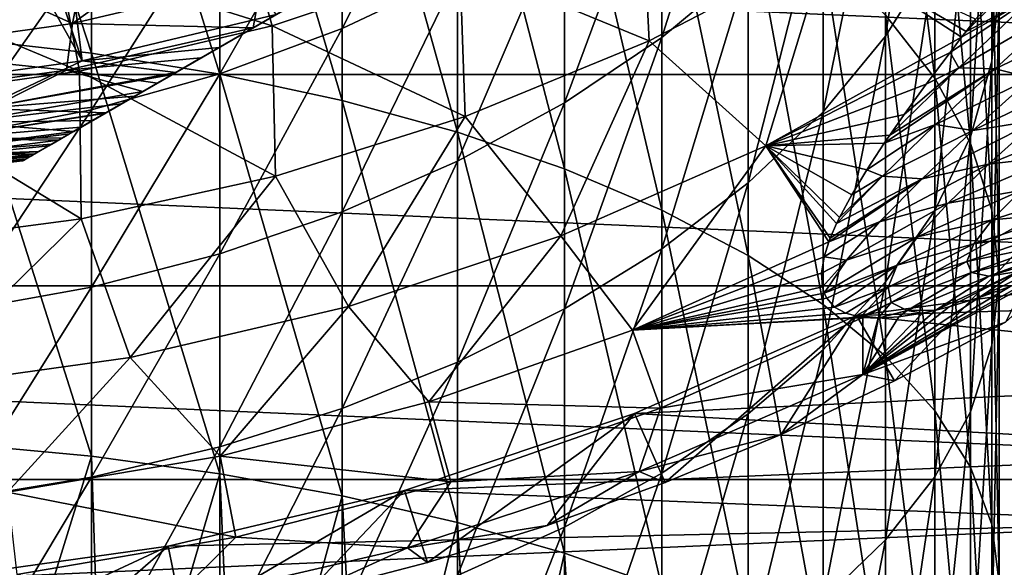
# Model space of a CAD drawing. Header units: metres. Extents: x -82 to 82, y -464 to 32.
# Tile 223 of 256: x 3.31 to 13.05, y -25.77 to -20.35. Entities that reach past the tile are written whole.
import ezdxf

# ---------------------------------------------------------------- set-up
doc = ezdxf.new("R2010")
doc.units = ezdxf.units.M
doc.layers.add('solid_K244121000C07', color=7, linetype='CONTINUOUS')

msp = doc.modelspace()

# ---------------------------------------------------------------- linework, layer by layer
at = {"layer": 'solid_K244121000C07'}
for points in [[(3.335342, -21.745701, 112.757362), (17.164658, -13.761341, 112.757362), (17.155373, -13.766702, 112.910072)], [(3.335342, -21.745701, 97.169998), (17.164658, -13.761341, 97.169998), (17.164658, -13.761341, 112.757362)], [(3.335342, -21.745701, 112.757362), (3.335342, -21.745701, 97.169998), (17.164658, -13.761341, 112.757362)], [(3.335342, -21.745701, 97.169998), (3.352699, -21.73568, 96.85112), (17.164658, -13.761341, 97.169998)], [(3.344627, -21.740339, 112.910072), (3.335342, -21.745701, 112.757362), (17.155373, -13.766702, 112.910072)], [(3.344627, -21.740339, 112.910072), (17.155373, -13.766702, 112.910072), (17.127077, -13.783038, 113.064087)], [(3.372921, -21.724005, 113.064079), (3.344627, -21.740339, 112.910072), (17.127077, -13.783038, 113.064087)], [(3.352699, -21.73568, 96.85112), (17.147301, -13.771362, 96.85112), (17.164658, -13.761341, 97.169998)], [(3.352699, -21.73568, 96.85112), (3.405357, -21.705276, 96.531151), (17.147301, -13.771362, 96.85112)], [(3.372921, -21.724005, 113.064079), (17.127077, -13.783038, 113.064087), (17.077866, -13.811451, 113.221832)], [(3.422125, -21.695597, 113.221809), (3.372921, -21.724005, 113.064079), (17.077866, -13.811451, 113.221832)], [(3.405357, -21.705276, 96.531151), (17.094643, -13.801764, 96.531151), (17.147301, -13.771362, 96.85112)], [(3.405357, -21.705276, 96.531151), (3.458767, -21.67444, 96.323883), (17.094643, -13.801764, 96.531151)], [(3.422125, -21.695597, 113.221809), (17.077866, -13.811451, 113.221832), (17.076059, -13.812494, 113.226563)], [(3.423941, -21.694548, 113.226563), (3.422125, -21.695597, 113.221809), (17.076059, -13.812494, 113.226563)], [(3.423941, -21.694548, 113.226563), (17.076059, -13.812494, 113.226563), (17.004765, -13.853656, 113.384712)], [(3.458767, -21.67444, 96.323883), (17.041233, -13.832601, 96.323883), (17.094643, -13.801764, 96.531151)], [(3.458767, -21.67444, 96.323883), (3.495368, -21.653309, 96.208221), (17.041233, -13.832601, 96.323883)], [(3.495368, -21.653309, 96.208221), (17.004633, -13.853732, 96.208221), (17.041233, -13.832601, 96.323883)], [(3.495223, -21.653393, 113.384689), (3.423941, -21.694548, 113.226563), (17.004765, -13.853656, 113.384712)], [(3.596641, -21.594839, 113.554039), (3.495223, -21.653393, 113.384689), (17.004765, -13.853656, 113.384712)], [(3.495368, -21.653309, 96.208221), (3.625929, -21.57793, 95.881859), (17.004633, -13.853732, 96.208221)], [(3.596641, -21.594839, 113.554039), (17.004765, -13.853656, 113.384712), (16.903309, -13.91223, 113.554108)], [(3.596641, -21.594839, 113.554039), (16.903309, -13.91223, 113.554108), (16.806786, -13.967959, 113.683723)], [(3.625929, -21.57793, 95.881859), (16.874071, -13.929111, 95.881859), (17.004633, -13.853732, 96.208221)], [(3.625929, -21.57793, 95.881859), (3.801772, -21.476406, 95.551437), (16.874071, -13.929111, 95.881859)], [(3.801772, -21.476406, 95.551437), (16.698229, -14.030635, 95.551437), (16.874071, -13.929111, 95.881859)], [(3.693217, -21.539082, 113.683723), (3.596641, -21.594839, 113.554039), (16.806786, -13.967959, 113.683723)], [(3.693217, -21.539082, 113.683723), (16.806786, -13.967959, 113.683723), (16.766861, -13.991009, 113.731346)], [(3.733036, -21.516092, 113.731224), (3.693217, -21.539082, 113.683723), (16.766861, -13.991009, 113.731346)], [(3.913083, -21.412142, 113.917061), (3.733036, -21.516092, 113.731224), (16.766861, -13.991009, 113.731346)], [(3.913083, -21.412142, 113.917061), (16.766861, -13.991009, 113.731346), (16.58675, -14.094996, 113.917213)], [(3.801772, -21.476406, 95.551437), (3.842649, -21.452806, 95.485207), (16.698229, -14.030635, 95.551437)], [(3.842649, -21.452806, 95.485207), (16.657351, -14.054235, 95.485207), (16.698229, -14.030635, 95.551437)], [(3.842649, -21.452806, 95.485207), (4.028902, -21.345274, 95.217461), (16.657351, -14.054235, 95.485207)], [(4.146646, -21.277294, 114.110397), (3.913083, -21.412142, 113.917061), (16.58675, -14.094996, 113.917213)], [(4.028902, -21.345274, 95.217461), (16.471098, -14.161768, 95.217461), (16.657351, -14.054235, 95.485207)], [(4.146646, -21.277294, 114.110397), (16.58675, -14.094996, 113.917213), (16.35314, -14.229872, 114.110558)], [(4.028902, -21.345274, 95.217461), (4.315412, -21.179857, 94.880554), (16.471098, -14.161768, 95.217461)], [(4.315412, -21.179857, 94.880554), (16.184589, -14.327185, 94.880554), (16.471098, -14.161768, 95.217461)], [(4.146646, -21.277294, 114.110397), (16.35314, -14.229872, 114.110558), (16.340458, -14.237193, 114.119934)], [(4.159537, -21.269852, 114.119934), (4.146646, -21.277294, 114.110397), (16.340458, -14.237193, 114.119934)], [(4.159537, -21.269852, 114.119934), (16.340458, -14.237193, 114.119934), (16.054953, -14.40203, 114.308235)], [(4.444786, -21.105164, 114.308083), (4.159537, -21.269852, 114.119934), (16.054953, -14.40203, 114.308235)], [(4.315412, -21.179857, 94.880554), (4.52654, -21.057962, 94.671646), (16.184589, -14.327185, 94.880554)], [(4.818553, -20.889368, 114.505615), (4.444786, -21.105164, 114.308083), (16.054953, -14.40203, 114.308235)], [(4.52654, -21.057962, 94.671646), (15.973459, -14.44908, 94.671646), (16.184589, -14.327185, 94.880554)], [(4.818553, -20.889368, 114.505615), (16.054953, -14.40203, 114.308235), (15.68118, -14.617827, 114.505737)], [(4.52654, -21.057962, 94.671646), (4.670173, -20.975035, 94.543732), (15.973459, -14.44908, 94.671646)], [(4.670173, -20.975035, 94.543732), (15.829827, -14.532006, 94.543732), (15.973459, -14.44908, 94.671646)], [(4.670173, -20.975035, 94.543732), (5.101329, -20.726107, 94.212784), (15.829827, -14.532006, 94.543732)], [(5.101329, -20.726107, 94.212784), (15.398674, -14.780932, 94.212784), (15.829827, -14.532006, 94.543732)], [(4.818553, -20.889368, 114.505615), (15.68118, -14.617827, 114.505737), (15.647074, -14.637519, 114.52169)], [(4.852922, -20.869526, 114.521683), (4.818553, -20.889368, 114.505615), (15.647074, -14.637519, 114.52169)], [(4.852922, -20.869526, 114.521683), (15.647074, -14.637519, 114.52169), (15.219337, -14.884473, 114.697899)], [(5.101329, -20.726107, 94.212784), (5.617284, -20.428221, 93.894684), (15.398674, -14.780932, 94.212784)], [(5.617284, -20.428221, 93.894684), (14.882715, -15.078821, 93.894684), (15.398674, -14.780932, 94.212784)], [(5.28046, -20.622686, 114.697823), (4.852922, -20.869526, 114.521683), (15.219337, -14.884473, 114.697899)], [(5.28046, -20.622686, 114.697823), (15.219337, -14.884473, 114.697899), (14.65399, -15.210876, 114.878677)], [(5.617284, -20.428221, 93.894684), (6.208588, -20.086832, 93.605446), (14.882715, -15.078821, 93.894684)], [(5.28046, -20.622686, 114.697823), (14.65399, -15.210876, 114.878677), (5.84601, -20.296165, 114.878677)], [(3.925934, -20.753246, 114.878677), (3.397655, -16.533171, 119.121323), (2.555902, -16.68404, 119.121323)], [(3.925934, -20.753246, 114.878677), (5.84601, -20.296165, 114.878677), (3.397655, -16.533171, 119.121323)], [(4.017221, -20.678551, 195.95253), (4.017221, -16.827383, 193.969009), (2.702852, -16.654417, 194.275787)], [(2.702852, -20.52923, 196.271484), (4.017221, -20.678551, 195.95253), (2.702852, -16.654417, 194.275787)], [(3.925934, -20.753246, 114.878677), (2.555902, -16.68404, 119.121323), (1.707588, -16.79208, 119.121323)], [(1.971577, -21.0291, 114.878677), (3.925934, -20.753246, 114.878677), (1.707588, -16.79208, 119.121323)], [(5.287576, -20.885305, 195.51088), (5.287576, -17.066875, 193.54422), (4.017221, -16.827383, 193.969009)], [(4.017221, -20.678551, 195.95253), (5.287576, -20.885305, 195.51088), (4.017221, -16.827383, 193.969009)], [(6.5, -21.147226, 194.951401), (6.5, -17.370272, 193.006104), (5.287576, -17.066875, 193.54422)], [(5.287576, -20.885305, 195.51088), (6.5, -21.147226, 194.951401), (5.287576, -17.066875, 193.54422)], [(12.363734, -20.926544, 186.698441), (12.363734, -17.773014, 184.760025), (11.876091, -17.067387, 185.816376)], [(11.876091, -20.302643, 187.805038), (12.363734, -20.926544, 186.698441), (11.876091, -17.067387, 185.816376)], [(12.928784, -20.759205, 180.289566), (12.928784, -18.08979, 178.356781), (13, -17.251877, 179.426559)], [(13, -20.00441, 181.419525), (12.928784, -20.759205, 180.289566), (13, -17.251877, 179.426559)], [(7.641208, -21.461447, 194.280197), (7.641208, -17.734247, 192.360519), (6.5, -17.370272, 193.006104)], [(6.5, -21.147226, 194.951401), (7.641208, -21.461447, 194.280197), (6.5, -17.370272, 193.006104)], [(11.876091, -20.512329, 175.263885), (11.876091, -18.222872, 173.326813), (12.363734, -17.366302, 174.264938)], [(12.363734, -19.728994, 176.263977), (11.876091, -20.512329, 175.263885), (12.363734, -17.366302, 174.264938)], [(8.698698, -21.824524, 193.504639), (8.698698, -18.154814, 191.614578), (7.641208, -17.734247, 192.360519)], [(7.641208, -21.461447, 194.280197), (8.698698, -21.824524, 193.504639), (7.641208, -17.734247, 192.360519)], [(9.660883, -20.522909, 170.80777), (9.660883, -18.569696, 168.884201), (10.51722, -17.799757, 169.6091)], [(10.51722, -19.80987, 171.588699), (9.660883, -20.522909, 170.80777), (10.51722, -17.799757, 169.6091)], [(12.715919, -21.57206, 185.553497), (12.715919, -18.50309, 183.667068), (12.363734, -17.773014, 184.760025)], [(12.363734, -20.926544, 186.698441), (12.715919, -21.57206, 185.553497), (12.363734, -17.773014, 184.760025)], [(12.715919, -21.50573, 179.171982), (12.715919, -18.918522, 177.298721), (12.928784, -18.08979, 178.356781)], [(12.928784, -20.759205, 180.289566), (12.715919, -21.50573, 179.171982), (12.928784, -18.08979, 178.356781)], [(6.5, -20.433317, 167.129593), (6.5, -18.757927, 165.209763), (7.641208, -18.18154, 165.675613)], [(7.641208, -19.893728, 167.637619), (6.5, -20.433317, 167.129593), (7.641208, -18.18154, 165.675613)], [(9.660883, -22.232477, 192.633224), (9.660883, -18.627365, 190.776428), (8.698698, -18.154814, 191.614578)], [(8.698698, -21.824524, 193.504639), (9.660883, -22.232477, 192.633224), (8.698698, -18.154814, 191.614578)], [(11.25833, -21.259939, 174.309402), (11.25833, -19.04038, 172.431458), (11.876091, -18.222872, 173.326813)], [(11.876091, -20.512329, 175.263885), (11.25833, -21.259939, 174.309402), (11.876091, -18.222872, 173.326813)], [(12.928784, -22.232119, 184.382767), (12.928784, -19.249617, 182.549484), (12.715919, -18.50309, 183.667068)], [(12.715919, -21.57206, 185.553497), (12.928784, -22.232119, 184.382767), (12.715919, -18.50309, 183.667068)], [(8.698698, -21.171686, 170.097214), (8.698698, -19.270245, 168.22464), (9.660883, -18.569696, 168.884201)], [(9.660883, -20.522909, 170.80777), (8.698698, -21.171686, 170.097214), (9.660883, -18.569696, 168.884201)], [(24.896374, -20.890676, -289), (-24.896374, -20.890676, -289), (-26.622379, -18.641317, -289)], [(26.622379, -18.641317, -289), (24.896374, -20.890676, -289), (-26.622379, -18.641317, -289)], [(10.51722, -22.680838, 191.675491), (10.51722, -19.146723, 189.855255), (9.660883, -18.627365, 190.776428)], [(9.660883, -22.232477, 192.633224), (10.51722, -22.680838, 191.675491), (9.660883, -18.627365, 190.776428)], [(5.287576, -20.883097, 166.706131), (5.287576, -19.23838, 164.821442), (6.5, -18.757927, 165.209763)], [(6.5, -20.433317, 167.129593), (5.287576, -20.883097, 166.706131), (6.5, -18.757927, 165.209763)], [(9.457452, -18.993124, 61.983105), (7.664644, -19.784727, 61.983105), (9.537469, -20.555296, 54.188477)], [(9.457452, -18.993124, 61.983105), (9.537469, -20.555296, 54.188477), (11.285205, -19.650131, 54.188477)], [(12.363734, -22.235806, 178.079025), (12.363734, -19.728994, 176.263977), (12.715919, -18.918522, 177.298721)], [(12.715919, -21.50573, 179.171982), (12.363734, -22.235806, 178.079025), (12.715919, -18.918522, 177.298721)], [(10.51722, -21.963636, 173.410965), (10.51722, -19.80987, 171.588699), (11.25833, -19.04038, 172.431458)], [(11.25833, -21.259939, 174.309402), (10.51722, -21.963636, 173.410965), (11.25833, -19.04038, 172.431458)], [(11.25833, -23.164696, 190.641922), (11.25833, -19.707195, 188.86116), (10.51722, -19.146723, 189.855255)], [(10.51722, -22.680838, 191.675491), (11.25833, -23.164696, 190.641922), (10.51722, -19.146723, 189.855255)], [(4.017221, -21.238142, 166.371857), (4.017221, -19.61764, 164.514908), (5.287576, -19.23838, 164.821442)], [(5.287576, -20.883097, 166.706131), (4.017221, -21.238142, 166.371857), (5.287576, -19.23838, 164.821442)], [(7.641208, -21.749094, 169.464828), (7.641208, -19.893728, 167.637619), (8.698698, -19.270245, 168.22464)], [(8.698698, -21.171686, 170.097214), (7.641208, -21.749094, 169.464828), (8.698698, -19.270245, 168.22464)], [(13, -22.89949, 183.199081), (13, -20.00441, 181.419525), (12.928784, -19.249617, 182.549484)], [(12.928784, -22.232119, 184.382767), (13, -22.89949, 183.199081), (12.928784, -19.249617, 182.549484)], [(5.496204, -19.317154, 69.836754), (3.690396, -19.741875, 69.836754), (5.806444, -20.407532, 61.983105)], [(5.496204, -19.317154, 69.836754), (5.806444, -20.407532, 61.983105), (7.664644, -19.784727, 61.983105)], [(2.702852, -21.49456, 166.130432), (2.702852, -19.891544, 164.293533), (4.017221, -19.61764, 164.514908)], [(4.017221, -21.238142, 166.371857), (2.702852, -21.49456, 166.130432), (4.017221, -19.61764, 164.514908)], [(4.911527, -19.607916, 92.499084), (5.704689, -19.942516, 93.166901), (3.830662, -20.38562, 93.166901)], [(3.943496, -19.825294, 92.499084), (4.911527, -19.607916, 92.499084), (3.830662, -20.38562, 93.166901)], [(10.692988, -21.594418, 46.427799), (11.285205, -19.650131, 54.188477), (9.537469, -20.555296, 54.188477)], [(10.692988, -21.594418, 46.427799), (12.629189, -20.521368, 46.43232), (11.285205, -19.650131, 54.188477)], [(11.285205, -19.650131, 54.188477), (12.629189, -20.521368, 46.43232), (12.672491, -20.46476, 46.58625)], [(11.285205, -19.650131, 54.188477), (12.672491, -20.46476, 46.58625), (12.766709, -20.342018, 46.912628)], [(3.690396, -19.741875, 69.836754), (1.853103, -19.998167, 69.836754), (3.898705, -20.856228, 61.983105)], [(3.690396, -19.741875, 69.836754), (3.898705, -20.856228, 61.983105), (5.806444, -20.407532, 61.983105)], [(11.876091, -23.678745, 189.543869), (11.876091, -20.302643, 187.805038), (11.25833, -19.707195, 188.86116)], [(11.25833, -23.164696, 190.641922), (11.876091, -23.678745, 189.543869), (11.25833, -19.707195, 188.86116)], [(11.876091, -22.941435, 177.022659), (11.876091, -20.512329, 175.263885), (12.363734, -19.728994, 176.263977)], [(12.363734, -22.235806, 178.079025), (11.876091, -22.941435, 177.022659), (12.363734, -19.728994, 176.263977)], [(13.36162, -19.777889, 47.850155), (12.672491, -20.46476, 46.58625), (13.347947, -20.107817, 46.532005)], [(12.766709, -20.342018, 46.912628), (12.672491, -20.46476, 46.58625), (13.36162, -19.777889, 47.850155)], [(2.965965, -19.994911, 92.499084), (3.943496, -19.825294, 92.499084), (3.830662, -20.38562, 93.166901)], [(7.664644, -19.784727, 61.983105), (5.806444, -20.407532, 61.983105), (7.717783, -21.305384, 54.188477)], [(7.664644, -19.784727, 61.983105), (7.717783, -21.305384, 54.188477), (9.537469, -20.555296, 54.188477)], [(9.660883, -22.615711, 172.578461), (9.660883, -20.522909, 170.80777), (10.51722, -19.80987, 171.588699)], [(10.51722, -21.963636, 173.410965), (9.660883, -22.615711, 172.578461), (10.51722, -19.80987, 171.588699)], [(5.704689, -19.942516, 93.166901), (5.617284, -20.428221, 93.894684), (3.830662, -20.38562, 93.166901)], [(5.704689, -19.942516, 93.166901), (6.208588, -20.086832, 93.605446), (5.617284, -20.428221, 93.894684)], [(6.5, -22.248806, 168.917526), (6.5, -20.433317, 167.129593), (7.641208, -19.893728, 167.637619)], [(7.641208, -21.749094, 169.464828), (6.5, -22.248806, 168.917526), (7.641208, -19.893728, 167.637619)], [(1.853103, -19.998167, 69.836754), (1.957704, -21.126986, 61.983105), (3.898705, -20.856228, 61.983105)], [(2.965965, -19.994911, 92.499084), (3.830662, -20.38562, 93.166901), (1.92362, -20.653017, 93.166901)], [(12.928784, -23.566862, 182.015381), (12.928784, -20.759205, 180.289566), (13, -20.00441, 181.419525)], [(13, -22.89949, 183.199081), (12.928784, -23.566862, 182.015381), (13, -20.00441, 181.419525)], [(12.514933, -20.671558, 46.012768), (12.601076, -20.823181, 45.008179), (13.347947, -20.107817, 46.532005)], [(12.629189, -20.521368, 46.43232), (12.514933, -20.671558, 46.012768), (13.347947, -20.107817, 46.532005)], [(13.347947, -20.107817, 46.532005), (12.601076, -20.823181, 45.008179), (13.601166, -20.245007, 45.605064)], [(12.672491, -20.46476, 46.58625), (12.629189, -20.521368, 46.43232), (13.347947, -20.107817, 46.532005)], [(12.601076, -20.823181, 45.008179), (12.95943, -20.835304, 44.211555), (13.601166, -20.245007, 45.605064)], [(13.601166, -20.245007, 45.605064), (12.95943, -20.835304, 44.211555), (13.962553, -20.354563, 44.822292)], [(5.28046, -20.622686, 114.697823), (5.84601, -20.296165, 114.878677), (3.925934, -20.753246, 114.878677)], [(12.363734, -24.21736, 188.393356), (12.363734, -20.926544, 186.698441), (11.876091, -20.302643, 187.805038)], [(11.876091, -23.678745, 189.543869), (12.363734, -24.21736, 188.393356), (11.876091, -20.302643, 187.805038)], [(12.95943, -20.835304, 44.211555), (13.319721, -20.923208, 43.32576), (13.962553, -20.354563, 44.822292)], [(3.770218, -20.848333, 93.894745), (1.92362, -20.653017, 93.166901), (3.830662, -20.38562, 93.166901)], [(3.770218, -20.848333, 93.894745), (3.830662, -20.38562, 93.166901), (5.617284, -20.428221, 93.894684)], [(3.770218, -20.848333, 93.894745), (5.617284, -20.428221, 93.894684), (5.101329, -20.726107, 94.212784)], [(5.806444, -20.407532, 61.983105), (3.898705, -20.856228, 61.983105), (5.839869, -21.894735, 54.188477)], [(5.287576, -22.665348, 168.461334), (5.287576, -20.883097, 166.706131), (6.5, -20.433317, 167.129593)], [(6.5, -22.248806, 168.917526), (5.287576, -22.665348, 168.461334), (6.5, -20.433317, 167.129593)], [(5.806444, -20.407532, 61.983105), (5.839869, -21.894735, 54.188477), (7.717783, -21.305384, 54.188477)], [(4.017221, -24.668419, 197.639771), (4.017221, -20.678551, 195.95253), (2.702852, -20.52923, 196.271484)], [(2.702852, -24.543594, 197.969086), (4.017221, -24.668419, 197.639771), (2.702852, -20.52923, 196.271484)], [(8.66327, -22.485697, 46.427799), (9.537469, -20.555296, 54.188477), (7.717783, -21.305384, 54.188477)], [(8.66327, -22.485697, 46.427799), (10.692988, -21.594418, 46.427799), (9.537469, -20.555296, 54.188477)], [(8.698698, -23.209019, 171.820969), (8.698698, -21.171686, 170.097214), (9.660883, -20.522909, 170.80777)], [(9.660883, -22.615711, 172.578461), (8.698698, -23.209019, 171.820969), (9.660883, -20.522909, 170.80777)], [(10.692988, -21.594418, 46.427799), (12.514933, -20.671558, 46.012768), (12.629189, -20.521368, 46.43232)], [(11.25833, -23.614885, 176.014481), (11.25833, -21.259939, 174.309402), (11.876091, -20.512329, 175.263885)], [(11.876091, -22.941435, 177.022659), (11.25833, -23.614885, 176.014481), (11.876091, -20.512329, 175.263885)], [(1.892677, -21.101786, 93.894745), (1.92362, -20.653017, 93.166901), (3.770218, -20.848333, 93.894745)], [(5.28046, -20.622686, 114.697823), (3.925934, -20.753246, 114.878677), (4.852922, -20.869526, 114.521683)], [(2.930538, -21.224863, 114.521858), (3.925934, -20.753246, 114.878677), (1.971577, -21.0291, 114.878677)], [(2.930538, -21.224863, 114.521858), (4.852922, -20.869526, 114.521683), (3.925934, -20.753246, 114.878677)], [(3.770218, -20.848333, 93.894745), (5.101329, -20.726107, 94.212784), (4.670173, -20.975035, 94.543732)], [(5.287576, -24.841257, 197.183777), (5.287576, -20.885305, 195.51088), (4.017221, -20.678551, 195.95253)], [(4.017221, -24.668419, 197.639771), (5.287576, -24.841257, 197.183777), (4.017221, -20.678551, 195.95253)], [(10.692988, -21.594418, 46.427799), (12.278975, -20.986526, 45.076202), (12.514933, -20.671558, 46.012768)], [(12.514933, -20.671558, 46.012768), (12.278975, -20.986526, 45.076202), (12.601076, -20.823181, 45.008179)], [(1.892677, -21.101786, 93.894745), (3.770218, -20.848333, 93.894745), (2.734887, -21.364462, 94.671173)], [(3.770218, -20.848333, 93.894745), (4.52654, -21.057962, 94.671646), (2.734887, -21.364462, 94.671173)], [(3.770218, -20.848333, 93.894745), (4.670173, -20.975035, 94.543732), (4.52654, -21.057962, 94.671646)], [(11.863791, -21.568642, 43.100597), (12.371799, -21.38508, 42.746819), (12.95943, -20.835304, 44.211555)], [(11.918372, -21.48897, 43.393116), (11.863791, -21.568642, 43.100597), (12.95943, -20.835304, 44.211555)], [(12.601076, -20.823181, 45.008179), (11.918372, -21.48897, 43.393116), (12.95943, -20.835304, 44.211555)], [(12.06121, -21.28583, 44.104946), (11.918372, -21.48897, 43.393116), (12.601076, -20.823181, 45.008179)], [(12.278975, -20.986526, 45.076202), (12.06121, -21.28583, 44.104946), (12.601076, -20.823181, 45.008179)], [(12.95943, -20.835304, 44.211555), (12.371799, -21.38508, 42.746819), (13.319721, -20.923208, 43.32576)], [(12.715919, -24.226921, 180.84465), (12.715919, -21.50573, 179.171982), (12.928784, -20.759205, 180.289566)], [(12.928784, -23.566862, 182.015381), (12.715919, -24.226921, 180.84465), (12.928784, -20.759205, 180.289566)], [(22.980894, -22.981041, -289), (-22.980894, -22.981041, -289), (-24.896374, -20.890676, -289)], [(24.896374, -20.890676, -289), (22.980894, -22.981041, -289), (-24.896374, -20.890676, -289)], [(3.898705, -20.856228, 61.983105), (1.957704, -21.126986, 61.983105), (3.917895, -22.318907, 54.188477)], [(2.930538, -21.224863, 114.521858), (4.818553, -20.889368, 114.505615), (4.852922, -20.869526, 114.521683)], [(2.930538, -21.224863, 114.521858), (4.444786, -21.105164, 114.308083), (4.818553, -20.889368, 114.505615)], [(3.898705, -20.856228, 61.983105), (3.917895, -22.318907, 54.188477), (5.839869, -21.894735, 54.188477)], [(4.017221, -22.994154, 168.101212), (4.017221, -21.238142, 166.371857), (5.287576, -20.883097, 166.706131)], [(5.287576, -22.665348, 168.461334), (4.017221, -22.994154, 168.101212), (5.287576, -20.883097, 166.706131)], [(6.5, -25.060211, 196.606125), (6.5, -21.147226, 194.951401), (5.287576, -20.885305, 195.51088)], [(5.287576, -24.841257, 197.183777), (6.5, -25.060211, 196.606125), (5.287576, -20.885305, 195.51088)], [(12.715919, -24.774635, 187.202972), (12.715919, -21.57206, 185.553497), (12.363734, -20.926544, 186.698441)], [(12.363734, -24.21736, 188.393356), (12.715919, -24.774635, 187.202972), (12.363734, -20.926544, 186.698441)], [(12.371799, -21.38508, 42.746819), (12.741512, -21.445183, 41.754765), (13.319721, -20.923208, 43.32576)], [(12.741512, -21.445183, 41.754765), (13.380366, -21.343365, 41.456947), (13.939436, -20.861141, 43.024288)], [(13.319721, -20.923208, 43.32576), (12.741512, -21.445183, 41.754765), (13.939436, -20.861141, 43.024288)], [(10.692988, -21.594418, 46.427799), (12.06121, -21.28583, 44.104946), (12.278975, -20.986526, 45.076202)], [(1.957704, -21.126986, 61.983105), (1.966363, -22.574697, 54.188477), (3.917895, -22.318907, 54.188477)], [(2.734887, -21.364462, 94.671173), (4.52654, -21.057962, 94.671646), (4.315412, -21.179857, 94.880554)], [(2.930538, -21.224863, 114.521858), (4.159537, -21.269852, 114.119934), (4.444786, -21.105164, 114.308083)], [(2.506745, -21.527134, 114.120171), (4.159537, -21.269852, 114.119934), (2.930538, -21.224863, 114.521858)], [(2.702852, -23.231623, 167.841141), (2.702852, -21.49456, 166.130432), (4.017221, -21.238142, 166.371857)], [(4.017221, -22.994154, 168.101212), (2.702852, -23.231623, 167.841141), (4.017221, -21.238142, 166.371857)], [(2.734887, -21.364462, 94.671173), (4.315412, -21.179857, 94.880554), (4.028902, -21.345274, 95.217461)], [(7.641208, -25.322886, 195.913132), (7.641208, -21.461447, 194.280197), (6.5, -21.147226, 194.951401)], [(6.5, -25.060211, 196.606125), (7.641208, -25.322886, 195.913132), (6.5, -21.147226, 194.951401)], [(7.641208, -23.737057, 171.146805), (7.641208, -21.749094, 169.464828), (8.698698, -21.171686, 170.097214)], [(8.698698, -23.209019, 171.820969), (7.641208, -23.737057, 171.146805), (8.698698, -21.171686, 170.097214)], [(2.506745, -21.527134, 114.120171), (4.146646, -21.277294, 114.110397), (4.159537, -21.269852, 114.119934)], [(2.506745, -21.527134, 114.120171), (3.913083, -21.412142, 113.917061), (4.146646, -21.277294, 114.110397)], [(6.560234, -23.186682, 46.427799), (7.717783, -21.305384, 54.188477), (5.839869, -21.894735, 54.188477)], [(6.560234, -23.186682, 46.427799), (8.66327, -22.485697, 46.427799), (7.717783, -21.305384, 54.188477)], [(10.51722, -24.248777, 175.065506), (10.51722, -21.963636, 173.410965), (11.25833, -21.259939, 174.309402)], [(11.25833, -23.614885, 176.014481), (10.51722, -24.248777, 175.065506), (11.25833, -21.259939, 174.309402)], [(10.692988, -21.594418, 46.427799), (11.918372, -21.48897, 43.393116), (12.06121, -21.28583, 44.104946)], [(14.051805, -21.302008, 41.224758), (13.380366, -21.343365, 41.456947), (12.89625, -21.777348, 39.824268)], [(13.590578, -21.695665, 39.605793), (14.051805, -21.302008, 41.224758), (12.89625, -21.777348, 39.824268)], [(2.734887, -21.364462, 94.671173), (3.842649, -21.452806, 95.485207), (1.931282, -21.708355, 95.48468)], [(2.506745, -21.527134, 114.120171), (3.733036, -21.516092, 113.731224), (3.913083, -21.412142, 113.917061)], [(2.734887, -21.364462, 94.671173), (4.028902, -21.345274, 95.217461), (3.842649, -21.452806, 95.485207)], [(11.689736, -21.83342, 42.066566), (11.846314, -21.894865, 41.214703), (12.371799, -21.38508, 42.746819)], [(11.863791, -21.568642, 43.100597), (11.689736, -21.83342, 42.066566), (12.371799, -21.38508, 42.746819)], [(12.371799, -21.38508, 42.746819), (11.846314, -21.894865, 41.214703), (12.741512, -21.445183, 41.754765)], [(12.237336, -21.920843, 40.114166), (12.89625, -21.777348, 39.824268), (13.380366, -21.343365, 41.456947)], [(12.741512, -21.445183, 41.754765), (12.237336, -21.920843, 40.114166), (13.380366, -21.343365, 41.456947)], [(1.855374, -21.774118, 113.68486), (3.693217, -21.539082, 113.683723), (2.506745, -21.527134, 114.120171)], [(1.931282, -21.708355, 95.48468), (3.842649, -21.452806, 95.485207), (3.801772, -21.476406, 95.551437)], [(1.931282, -21.708355, 95.48468), (3.801772, -21.476406, 95.551437), (3.625929, -21.57793, 95.881859)], [(2.506745, -21.527134, 114.120171), (3.693217, -21.539082, 113.683723), (3.733036, -21.516092, 113.731224)], [(8.698698, -25.626398, 195.112381), (8.698698, -21.824524, 193.504639), (7.641208, -21.461447, 194.280197)], [(7.641208, -25.322886, 195.913132), (8.698698, -25.626398, 195.112381), (7.641208, -21.461447, 194.280197)], [(10.692988, -21.594418, 46.427799), (11.863791, -21.568642, 43.100597), (11.918372, -21.48897, 43.393116)], [(11.846314, -21.894865, 41.214703), (12.237336, -21.920843, 40.114166), (12.741512, -21.445183, 41.754765)], [(12.363734, -24.872438, 179.699707), (12.363734, -22.235806, 178.079025), (12.715919, -21.50573, 179.171982)], [(12.715919, -24.226921, 180.84465), (12.363734, -24.872438, 179.699707), (12.715919, -21.50573, 179.171982)], [(1.855374, -21.774118, 113.68486), (3.596641, -21.594839, 113.554039), (3.693217, -21.539082, 113.683723)], [(1.855374, -21.774118, 113.68486), (3.495223, -21.653393, 113.384689), (3.596641, -21.594839, 113.554039)], [(1.931282, -21.708355, 95.48468), (3.625929, -21.57793, 95.881859), (3.495368, -21.653309, 96.208221)], [(9.371902, -23.420948, 38.608513), (10.692988, -21.594418, 46.427799), (8.66327, -22.485697, 46.427799)], [(9.371902, -23.420948, 38.608513), (11.315925, -22.545893, 38.609451), (10.692988, -21.594418, 46.427799)], [(10.692988, -21.594418, 46.427799), (11.689736, -21.83342, 42.066566), (11.863791, -21.568642, 43.100597)], [(10.692988, -21.594418, 46.427799), (11.315925, -22.545893, 38.609451), (11.329333, -22.51038, 38.815399)], [(10.692988, -21.594418, 46.427799), (11.329333, -22.51038, 38.815399), (11.392341, -22.363594, 39.61972)], [(10.692988, -21.594418, 46.427799), (11.392341, -22.363594, 39.61972), (11.420255, -22.305355, 39.920425)], [(10.692988, -21.594418, 46.427799), (11.420255, -22.305355, 39.920425), (11.541209, -22.079254, 41.005695)], [(10.692988, -21.594418, 46.427799), (11.541209, -22.079254, 41.005695), (11.689736, -21.83342, 42.066566)], [(12.928784, -25.344465, 185.985764), (12.928784, -22.232119, 184.382767), (12.715919, -21.57206, 185.553497)], [(12.715919, -24.774635, 187.202972), (12.928784, -25.344465, 185.985764), (12.715919, -21.57206, 185.553497)], [(1.717418, -21.895815, 113.226662), (3.422125, -21.695597, 113.221809), (3.423941, -21.694548, 113.226563)], [(1.717418, -21.895815, 113.226662), (3.423941, -21.694548, 113.226563), (1.855374, -21.774118, 113.68486)], [(1.717418, -21.895815, 113.226662), (3.372921, -21.724005, 113.064079), (3.422125, -21.695597, 113.221809)], [(1.717418, -21.895815, 113.226662), (3.344627, -21.740339, 112.910072), (3.372921, -21.724005, 113.064079)], [(1.737242, -21.87973, 96.323189), (3.458767, -21.67444, 96.323883), (3.405357, -21.705276, 96.531151)], [(1.931282, -21.708355, 95.48468), (3.458767, -21.67444, 96.323883), (1.737242, -21.87973, 96.323189)], [(1.737242, -21.87973, 96.323189), (3.405357, -21.705276, 96.531151), (3.352699, -21.73568, 96.85112)], [(1.855374, -21.774118, 113.68486), (3.423941, -21.694548, 113.226563), (3.495223, -21.653393, 113.384689)], [(1.931282, -21.708355, 95.48468), (3.495368, -21.653309, 96.208221), (3.458767, -21.67444, 96.323883)], [(13.590578, -21.695665, 39.605793), (12.89625, -21.777348, 39.824268), (12.496587, -22.162373, 38.13166)], [(13.213728, -22.038828, 37.932465), (13.590578, -21.695665, 39.605793), (12.496587, -22.162373, 38.13166)], [(1.672511, -21.936333, 112.757362), (3.335342, -21.745701, 97.169998), (3.335342, -21.745701, 112.757362)], [(1.737242, -21.87973, 96.323189), (3.335342, -21.745701, 97.169998), (1.672511, -21.936333, 97.169998)], [(1.672511, -21.936333, 112.757362), (1.672511, -21.936333, 97.169998), (3.335342, -21.745701, 97.169998)], [(1.717418, -21.895815, 113.226662), (1.672511, -21.936333, 112.757362), (3.335342, -21.745701, 112.757362)], [(1.717418, -21.895815, 113.226662), (3.335342, -21.745701, 112.757362), (3.344627, -21.740339, 112.910072)], [(1.737242, -21.87973, 96.323189), (3.352699, -21.73568, 96.85112), (3.335342, -21.745701, 97.169998)], [(6.5, -24.194044, 170.56337), (6.5, -22.248806, 168.917526), (7.641208, -21.749094, 169.464828)], [(7.641208, -23.737057, 171.146805), (6.5, -24.194044, 170.56337), (7.641208, -21.749094, 169.464828)], [(9.660883, -25.967428, 194.212662), (9.660883, -22.232477, 192.633224), (8.698698, -21.824524, 193.504639)], [(8.698698, -25.626398, 195.112381), (9.660883, -25.967428, 194.212662), (8.698698, -21.824524, 193.504639)], [(11.817009, -22.349251, 38.408855), (12.496587, -22.162373, 38.13166), (12.89625, -21.777348, 39.824268)], [(12.237336, -21.920843, 40.114166), (11.817009, -22.349251, 38.408855), (12.89625, -21.777348, 39.824268)], [(4.401678, -23.691435, 46.427799), (5.839869, -21.894735, 54.188477), (3.917895, -22.318907, 54.188477)], [(4.401678, -23.691435, 46.427799), (6.560234, -23.186682, 46.427799), (5.839869, -21.894735, 54.188477)], [(11.315925, -22.545893, 38.609451), (11.817009, -22.349251, 38.408855), (12.237336, -21.920843, 40.114166)], [(11.329333, -22.51038, 38.815399), (11.315925, -22.545893, 38.609451), (12.237336, -21.920843, 40.114166)], [(11.392341, -22.363594, 39.61972), (11.329333, -22.51038, 38.815399), (12.237336, -21.920843, 40.114166)], [(11.846314, -21.894865, 41.214703), (11.392341, -22.363594, 39.61972), (12.237336, -21.920843, 40.114166)], [(11.420255, -22.305355, 39.920425), (11.392341, -22.363594, 39.61972), (11.846314, -21.894865, 41.214703)], [(11.541209, -22.079254, 41.005695), (11.420255, -22.305355, 39.920425), (11.846314, -21.894865, 41.214703)], [(11.689736, -21.83342, 42.066566), (11.541209, -22.079254, 41.005695), (11.846314, -21.894865, 41.214703)], [(9.660883, -24.836168, 174.186157), (9.660883, -22.615711, 172.578461), (10.51722, -21.963636, 173.410965)], [(10.51722, -24.248777, 175.065506), (9.660883, -24.836168, 174.186157), (10.51722, -21.963636, 173.410965)], [(13.928374, -22.011086, 37.650581), (13.213728, -22.038828, 37.932465), (12.930435, -22.329678, 36.211319)], [(13.675607, -22.258583, 35.940842), (13.928374, -22.011086, 37.650581), (12.930435, -22.329678, 36.211319)], [(11.58917, -23.274258, 15), (13.687205, -22.105661, 15), (11.964503, -23.922337, 15)], [(13.687205, -22.105661, -285), (13.687205, -22.105661, 15), (11.58917, -23.274258, 15)], [(13.687205, -22.105661, -285), (11.58917, -23.274258, 15), (11.58917, -23.274258, -285)], [(13.687205, -22.105661, -285), (11.58917, -23.274258, -285), (19.42046, -22.218887, -285)], [(13.687205, -22.105661, 15), (13.062289, -23.341059, 15), (11.964503, -23.922337, 15)], [(13.213728, -22.038828, 37.932465), (12.496587, -22.162373, 38.13166), (12.191121, -22.496284, 36.385235)], [(12.930435, -22.329678, 36.211319), (13.213728, -22.038828, 37.932465), (12.191121, -22.496284, 36.385235)], [(11.490653, -22.728012, 36.644413), (12.191121, -22.496284, 36.385235), (12.496587, -22.162373, 38.13166)], [(11.817009, -22.349251, 38.408855), (11.490653, -22.728012, 36.644413), (12.496587, -22.162373, 38.13166)], [(5.287576, -24.57497, 170.077026), (5.287576, -22.665348, 168.461334), (6.5, -22.248806, 168.917526)], [(6.5, -24.194044, 170.56337), (5.287576, -24.57497, 170.077026), (6.5, -22.248806, 168.917526)], [(10.51722, -26.342237, 193.223816), (10.51722, -22.680838, 191.675491), (9.660883, -22.232477, 192.633224)], [(9.660883, -25.967428, 194.212662), (10.51722, -26.342237, 193.223816), (9.660883, -22.232477, 192.633224)], [(11.58917, -23.274258, -285), (18.403748, -23.068058, -285), (19.42046, -22.218887, -285)], [(11.876091, -25.496338, 178.593124), (11.876091, -22.941435, 177.022659), (12.363734, -22.235806, 178.079025)], [(12.363734, -24.872438, 179.699707), (11.876091, -25.496338, 178.593124), (12.363734, -22.235806, 178.079025)], [(13.675607, -22.258583, 35.940842), (12.930435, -22.329678, 36.211319), (12.749709, -22.564938, 34.45018)], [(13.52598, -22.448608, 34.198132), (13.675607, -22.258583, 35.940842), (12.749709, -22.564938, 34.45018)], [(13, -25.920607, 184.755081), (13, -22.89949, 183.199081), (12.928784, -22.232119, 184.382767)], [(12.928784, -25.344465, 185.985764), (13, -25.920607, 184.755081), (12.928784, -22.232119, 184.382767)], [(2.205871, -23.995687, 46.427799), (3.917895, -22.318907, 54.188477), (1.966363, -22.574697, 54.188477)], [(2.205871, -23.995687, 46.427799), (4.401678, -23.691435, 46.427799), (3.917895, -22.318907, 54.188477)], [(11.270013, -22.693634, 37.693764), (11.490653, -22.728012, 36.644413), (11.817009, -22.349251, 38.408855)], [(11.315925, -22.545893, 38.609451), (11.270013, -22.693634, 37.693764), (11.817009, -22.349251, 38.408855)], [(12.930435, -22.329678, 36.211319), (12.191121, -22.496284, 36.385235), (11.989497, -22.775408, 34.592426)], [(12.749709, -22.564938, 34.45018), (12.930435, -22.329678, 36.211319), (11.989497, -22.775408, 34.592426)], [(7.35795, -24.129522, 38.608513), (8.66327, -22.485697, 46.427799), (6.560234, -23.186682, 46.427799)], [(7.35795, -24.129522, 38.608513), (9.371902, -23.420948, 38.608513), (8.66327, -22.485697, 46.427799)], [(11.269967, -23.052608, 34.826126), (11.989497, -22.775408, 34.592426), (12.191121, -22.496284, 36.385235)], [(11.490653, -22.728012, 36.644413), (11.269967, -23.052608, 34.826126), (12.191121, -22.496284, 36.385235)], [(13.52598, -22.448608, 34.198132), (12.749709, -22.564938, 34.45018), (12.679802, -22.739904, 32.658657)], [(13.486999, -22.576782, 32.432613), (13.52598, -22.448608, 34.198132), (12.679802, -22.739904, 32.658657)], [(9.371902, -23.420948, 38.608513), (11.270013, -22.693634, 37.693764), (11.315925, -22.545893, 38.609451)], [(12.749709, -22.564938, 34.45018), (11.989497, -22.775408, 34.592426), (11.900693, -22.994581, 32.762581)], [(12.679802, -22.739904, 32.658657), (12.749709, -22.564938, 34.45018), (11.900693, -22.994581, 32.762581)], [(13.486999, -22.576782, 32.432613), (12.679802, -22.739904, 32.658657), (12.727414, -22.848644, 30.848505)], [(13.564447, -22.637562, 30.65645), (13.486999, -22.576782, 32.432613), (12.727414, -22.848644, 30.848505)], [(4.017221, -24.875664, 169.69313), (4.017221, -22.994154, 168.101212), (5.287576, -22.665348, 168.461334)], [(5.287576, -24.57497, 170.077026), (4.017221, -24.875664, 169.69313), (5.287576, -22.665348, 168.461334)], [(8.698698, -25.370621, 173.386063), (8.698698, -23.209019, 171.820969), (9.660883, -22.615711, 172.578461)], [(9.660883, -24.836168, 174.186157), (8.698698, -25.370621, 173.386063), (9.660883, -22.615711, 172.578461)], [(9.371902, -23.420948, 38.608513), (11.243811, -22.854395, 36.558403), (11.270013, -22.693634, 37.693764)], [(11.25833, -26.746719, 192.156693), (11.25833, -23.164696, 190.641922), (10.51722, -22.680838, 191.675491)], [(10.51722, -26.342237, 193.223816), (11.25833, -26.746719, 192.156693), (10.51722, -22.680838, 191.675491)], [(11.270013, -22.693634, 37.693764), (11.243811, -22.854395, 36.558403), (11.490653, -22.728012, 36.644413)], [(13.564447, -22.637562, 30.65645), (12.727414, -22.848644, 30.848505), (12.896811, -22.884357, 29.033625)], [(13.761492, -22.624605, 28.883766), (12.896811, -22.884357, 29.033625), (13.188956, -22.839876, 27.229746)], [(13.761492, -22.624605, 28.883766), (13.564447, -22.637562, 30.65645), (12.896811, -22.884357, 29.033625)], [(11.243811, -22.854395, 36.558403), (11.252065, -22.991247, 35.417686), (11.490653, -22.728012, 36.644413)], [(11.252065, -22.991247, 35.417686), (11.269967, -23.052608, 34.826126), (11.490653, -22.728012, 36.644413)], [(11.269967, -23.052608, 34.826126), (11.294858, -23.103592, 34.278316), (11.989497, -22.775408, 34.592426)], [(11.294858, -23.103592, 34.278316), (11.372293, -23.190741, 33.147156), (11.989497, -22.775408, 34.592426)], [(11.372293, -23.190741, 33.147156), (11.900693, -22.994581, 32.762581), (11.989497, -22.775408, 34.592426)], [(11.652149, -23.859642, 22.866484), (13.062289, -23.341059, 15), (13.769547, -22.703684, 22.865383)], [(11.652149, -23.859642, 22.866484), (13.769547, -22.703684, 22.865383), (13.44643, -22.850521, 23.716196)], [(12.679802, -22.739904, 32.658657), (11.900693, -22.994581, 32.762581), (11.932213, -23.147345, 30.907318)], [(12.727414, -22.848644, 30.848505), (12.679802, -22.739904, 32.658657), (11.932213, -23.147345, 30.907318)], [(13.600886, -22.708269, 25.453709), (12.795379, -23.101643, 25.66839), (13.109357, -22.98876, 24.680342)], [(13.600886, -22.708269, 25.453709), (13.188956, -22.839876, 27.229746), (12.795379, -23.101643, 25.66839)], [(9.371902, -23.420948, 38.608513), (11.252065, -22.991247, 35.417686), (11.243811, -22.854395, 36.558403)], [(11.652149, -23.859642, 22.866484), (13.44643, -22.850521, 23.716196), (13.109357, -22.98876, 24.680342)], [(12.727414, -22.848644, 30.848505), (11.932213, -23.147345, 30.907318), (12.089188, -23.226303, 29.040621)], [(12.896811, -22.884357, 29.033625), (12.727414, -22.848644, 30.848505), (12.089188, -23.226303, 29.040621)], [(12.896811, -22.884357, 29.033625), (12.089188, -23.226303, 29.040621), (12.37503, -23.222858, 27.177773)], [(13.188956, -22.839876, 27.229746), (12.37503, -23.222858, 27.177773), (12.506158, -23.189302, 26.679146)], [(13.188956, -22.839876, 27.229746), (12.896811, -22.884357, 29.033625), (12.37503, -23.222858, 27.177773)], [(13.188956, -22.839876, 27.229746), (12.506158, -23.189302, 26.679146), (12.795379, -23.101643, 25.66839)], [(20.890518, -24.896505, -289), (-20.890518, -24.896505, -289), (-22.980894, -22.981041, -289)], [(22.980894, -22.981041, -289), (20.890518, -24.896505, -289), (-22.980894, -22.981041, -289)], [(2.702852, -25.092829, 169.415863), (2.702852, -23.231623, 167.841141), (4.017221, -22.994154, 168.101212)], [(4.017221, -24.875664, 169.69313), (2.702852, -25.092829, 169.415863), (4.017221, -22.994154, 168.101212)], [(9.371902, -23.420948, 38.608513), (11.269967, -23.052608, 34.826126), (11.252065, -22.991247, 35.417686)], [(11.25833, -26.091787, 177.536987), (11.25833, -23.614885, 176.014481), (11.876091, -22.941435, 177.022659)], [(11.876091, -25.496338, 178.593124), (11.25833, -26.091787, 177.536987), (11.876091, -22.941435, 177.022659)], [(11.652149, -23.859642, 22.866484), (13.109357, -22.98876, 24.680342), (12.795379, -23.101643, 25.66839)], [(12.928784, -26.49675, 183.524399), (12.928784, -23.566862, 182.015381), (13, -22.89949, 183.199081)], [(13, -25.920607, 184.755081), (12.928784, -26.49675, 183.524399), (13, -22.89949, 183.199081)], [(9.371902, -23.420948, 38.608513), (11.294858, -23.103592, 34.278316), (11.269967, -23.052608, 34.826126)], [(11.372293, -23.190741, 33.147156), (11.48313, -23.25285, 32.028687), (11.900693, -22.994581, 32.762581)], [(11.48313, -23.25285, 32.028687), (11.626715, -23.289991, 30.924265), (11.900693, -22.994581, 32.762581)], [(11.58917, -23.274258, -285), (17.349955, -23.870741, -285), (18.403748, -23.068058, -285)], [(11.626715, -23.289991, 30.924265), (11.932213, -23.147345, 30.907318), (11.900693, -22.994581, 32.762581)], [(5.291297, -24.665268, 38.608513), (6.560234, -23.186682, 46.427799), (4.401678, -23.691435, 46.427799)], [(5.291297, -24.665268, 38.608513), (7.35795, -24.129522, 38.608513), (6.560234, -23.186682, 46.427799)], [(9.371902, -23.420948, 38.608513), (11.372293, -23.190741, 33.147156), (11.294858, -23.103592, 34.278316)], [(11.876091, -27.176441, 191.02298), (11.876091, -23.678745, 189.543869), (11.25833, -23.164696, 190.641922)], [(11.25833, -26.746719, 192.156693), (11.876091, -27.176441, 191.02298), (11.25833, -23.164696, 190.641922)], [(11.626715, -23.289991, 30.924265), (11.652577, -23.293612, 30.749538), (11.932213, -23.147345, 30.907318)], [(11.652149, -23.859642, 22.866484), (12.795379, -23.101643, 25.66839), (12.506158, -23.189302, 26.679146)], [(11.652577, -23.293612, 30.749538), (11.802183, -23.302166, 29.835379), (11.932213, -23.147345, 30.907318)], [(11.802183, -23.302166, 29.835379), (12.089188, -23.226303, 29.040621), (11.932213, -23.147345, 30.907318)], [(7.641208, -25.846281, 172.673981), (7.641208, -23.737057, 171.146805), (8.698698, -23.209019, 171.820969)], [(8.698698, -25.370621, 173.386063), (7.641208, -25.846281, 172.673981), (8.698698, -23.209019, 171.820969)], [(9.371902, -23.420948, 38.608513), (11.48313, -23.25285, 32.028687), (11.372293, -23.190741, 33.147156)], [(9.371902, -23.420948, 38.608513), (11.626715, -23.289991, 30.924265), (11.48313, -23.25285, 32.028687)], [(9.39226, -24.244284, 15), (11.58917, -23.274258, 15), (9.695954, -24.928221, 15)], [(11.58917, -23.274258, -285), (11.58917, -23.274258, 15), (9.39226, -24.244284, 15)], [(11.58917, -23.274258, -285), (9.39226, -24.244284, 15), (9.39226, -24.244284, -285)], [(11.58917, -23.274258, -285), (9.39226, -24.244284, -285), (17.349955, -23.870741, -285)], [(11.58917, -23.274258, 15), (10.841842, -24.451654, 15), (9.695954, -24.928221, 15)], [(11.58917, -23.274258, 15), (11.964503, -23.922337, 15), (10.841842, -24.451654, 15)], [(11.652149, -23.859642, 22.866484), (12.506158, -23.189302, 26.679146), (12.37503, -23.222858, 27.177773)], [(11.652149, -23.859642, 22.866484), (12.37503, -23.222858, 27.177773), (12.243058, -23.251959, 27.71162)], [(11.652149, -23.859642, 22.866484), (12.243058, -23.251959, 27.71162), (12.007973, -23.289536, 28.764124)], [(11.802183, -23.302166, 29.835379), (12.007973, -23.289536, 28.764124), (12.089188, -23.226303, 29.040621)], [(12.007973, -23.289536, 28.764124), (12.243058, -23.251959, 27.71162), (12.089188, -23.226303, 29.040621)], [(12.243058, -23.251959, 27.71162), (12.37503, -23.222858, 27.177773), (12.089188, -23.226303, 29.040621)], [(9.371902, -23.420948, 38.608513), (11.652577, -23.293612, 30.749538), (11.626715, -23.289991, 30.924265)], [(9.649486, -24.192097, 30.750633), (11.652577, -23.293612, 30.749538), (9.371902, -23.420948, 38.608513)], [(9.649486, -24.192097, 30.750633), (11.652149, -23.859642, 22.866484), (11.652577, -23.293612, 30.749538)], [(11.652149, -23.859642, 22.866484), (12.007973, -23.289536, 28.764124), (11.802183, -23.302166, 29.835379)], [(11.652149, -23.859642, 22.866484), (11.802183, -23.302166, 29.835379), (11.652577, -23.293612, 30.749538)], [(11.652149, -23.859642, 22.866484), (11.964503, -23.922337, 15), (13.062289, -23.341059, 15)], [(9.649486, -24.192097, 30.750633), (9.371902, -23.420948, 38.608513), (7.35795, -24.129522, 38.608513)], [(12.715919, -27.06658, 182.30719), (12.715919, -24.226921, 180.84465), (12.928784, -23.566862, 182.015381)], [(12.928784, -26.49675, 183.524399), (12.715919, -27.06658, 182.30719), (12.928784, -23.566862, 182.015381)], [(10.51722, -26.65226, 176.542892), (10.51722, -24.248777, 175.065506), (11.25833, -23.614885, 176.014481)], [(11.25833, -26.091787, 177.536987), (10.51722, -26.65226, 176.542892), (11.25833, -23.614885, 176.014481)], [(3.186744, -25.024347, 38.608513), (4.401678, -23.691435, 46.427799), (2.205871, -23.995687, 46.427799)], [(3.186744, -25.024347, 38.608513), (5.291297, -24.665268, 38.608513), (4.401678, -23.691435, 46.427799)], [(6.5, -26.257935, 172.057709), (6.5, -24.194044, 170.56337), (7.641208, -23.737057, 171.146805)], [(7.641208, -25.846281, 172.673981), (6.5, -26.257935, 172.057709), (7.641208, -23.737057, 171.146805)], [(12.363734, -27.626698, 189.835098), (12.363734, -24.21736, 188.393356), (11.876091, -23.678745, 189.543869)], [(11.876091, -27.176441, 191.02298), (12.363734, -27.626698, 189.835098), (11.876091, -23.678745, 189.543869)], [(9.39226, -24.244284, -285), (16.2612, -24.625324, -285), (17.349955, -23.870741, -285)], [(11.652149, -23.859642, 22.866484), (9.437414, -24.819153, 22.866484), (10.841842, -24.451654, 15)], [(9.649486, -24.192097, 30.750633), (9.437414, -24.819153, 22.866484), (11.652149, -23.859642, 22.866484)], [(11.652149, -23.859642, 22.866484), (10.841842, -24.451654, 15), (11.964503, -23.922337, 15)], [(7.575409, -24.919537, 30.750633), (7.35795, -24.129522, 38.608513), (5.291297, -24.665268, 38.608513)], [(7.575409, -24.919537, 30.750633), (9.649486, -24.192097, 30.750633), (7.35795, -24.129522, 38.608513)], [(5.287576, -26.601074, 171.544022), (5.287576, -24.57497, 170.077026), (6.5, -24.194044, 170.56337)], [(6.5, -26.257935, 172.057709), (5.287576, -26.601074, 171.544022), (6.5, -24.194044, 170.56337)], [(7.115219, -25.007469, 15), (9.39226, -24.244284, 15), (7.342022, -25.720083, 15)], [(9.39226, -24.244284, -285), (9.39226, -24.244284, 15), (7.115219, -25.007469, 15)], [(9.39226, -24.244284, -285), (7.115219, -25.007469, 15), (7.115219, -25.007469, -285)], [(9.39226, -24.244284, -285), (7.115219, -25.007469, -285), (16.2612, -24.625324, -285)], [(9.39226, -24.244284, 15), (8.528147, -25.351511, 15), (7.342022, -25.720083, 15)], [(7.575409, -24.919537, 30.750633), (9.437414, -24.819153, 22.866484), (9.649486, -24.192097, 30.750633)], [(9.39226, -24.244284, 15), (9.695954, -24.928221, 15), (8.528147, -25.351511, 15)], [(9.660883, -27.171616, 175.621719), (9.660883, -24.836168, 174.186157), (10.51722, -24.248777, 175.065506)], [(10.51722, -26.65226, 176.542892), (9.660883, -27.171616, 175.621719), (10.51722, -24.248777, 175.065506)], [(12.715919, -28.092552, 188.606064), (12.715919, -24.774635, 187.202972), (12.363734, -24.21736, 188.393356)], [(12.363734, -27.626698, 189.835098), (12.715919, -28.092552, 188.606064), (12.363734, -24.21736, 188.393356)], [(12.363734, -27.623856, 181.116806), (12.363734, -24.872438, 179.699707), (12.715919, -24.226921, 180.84465)], [(12.715919, -27.06658, 182.30719), (12.363734, -27.623856, 181.116806), (12.715919, -24.226921, 180.84465)], [(9.437414, -24.819153, 22.866484), (9.695954, -24.928221, 15), (10.841842, -24.451654, 15)], [(2.794616, -28.613432, 199.320129), (4.017221, -24.668419, 197.639771), (2.702852, -24.543594, 197.969086)], [(4.017221, -26.871941, 171.138519), (4.017221, -24.875664, 169.69313), (5.287576, -24.57497, 170.077026)], [(5.287576, -26.601074, 171.544022), (4.017221, -26.871941, 171.138519), (5.287576, -24.57497, 170.077026)], [(7.115219, -25.007469, -285), (15.139672, -25.330288, -285), (16.2612, -24.625324, -285)], [(2.794616, -28.613432, 199.320129), (4.15092, -28.720385, 198.959061), (4.017221, -24.668419, 197.639771)], [(5.447385, -25.469513, 30.750633), (5.291297, -24.665268, 38.608513), (3.186744, -25.024347, 38.608513)], [(4.15092, -28.720385, 198.959061), (5.287576, -24.841257, 197.183777), (4.017221, -24.668419, 197.639771)], [(5.447385, -25.469513, 30.750633), (7.575409, -24.919537, 30.750633), (5.291297, -24.665268, 38.608513)], [(4.15092, -28.720385, 198.959061), (5.458558, -28.868361, 198.459503), (5.287576, -24.841257, 197.183777)], [(5.458558, -28.868361, 198.459503), (6.5, -25.060211, 196.606125), (5.287576, -24.841257, 197.183777)], [(9.437414, -24.819153, 22.866484), (7.144699, -25.573587, 22.866484), (8.528147, -25.351511, 15)], [(7.575409, -24.919537, 30.750633), (7.144699, -25.573587, 22.866484), (9.437414, -24.819153, 22.866484)], [(9.437414, -24.819153, 22.866484), (8.528147, -25.351511, 15), (9.695954, -24.928221, 15)], [(8.698698, -27.644167, 174.783569), (8.698698, -25.370621, 173.386063), (9.660883, -24.836168, 174.186157)], [(9.660883, -27.171616, 175.621719), (8.698698, -27.644167, 174.783569), (9.660883, -24.836168, 174.186157)], [(12.928784, -28.568903, 187.349319), (12.928784, -25.344465, 185.985764), (12.715919, -24.774635, 187.202972)], [(12.715919, -28.092552, 188.606064), (12.928784, -28.568903, 187.349319), (12.715919, -24.774635, 187.202972)], [(18.641155, -26.622492, -289), (-18.641155, -26.622492, -289), (-20.890518, -24.896505, -289)], [(20.890518, -24.896505, -289), (18.641155, -26.622492, -289), (-20.890518, -24.896505, -289)], [(2.702852, -27.067564, 170.845657), (2.702852, -25.092829, 169.415863), (4.017221, -24.875664, 169.69313)], [(4.017221, -26.871941, 171.138519), (2.702852, -27.067564, 170.845657), (4.017221, -24.875664, 169.69313)], [(5.447385, -25.469513, 30.750633), (7.144699, -25.573587, 22.866484), (7.575409, -24.919537, 30.750633)], [(11.876091, -28.162468, 179.966293), (11.876091, -25.496338, 178.593124), (12.363734, -24.872438, 179.699707)], [(12.363734, -27.623856, 181.116806), (11.876091, -28.162468, 179.966293), (12.363734, -24.872438, 179.699707)], [(3.280568, -25.83811, 30.750633), (5.447385, -25.469513, 30.750633), (3.186744, -25.024347, 38.608513)], [(4.777474, -25.557301, 15), (7.115219, -25.007469, 15), (4.926628, -26.289841, 15)], [(7.115219, -25.007469, -285), (7.115219, -25.007469, 15), (4.777474, -25.557301, 15)], [(7.115219, -25.007469, -285), (4.777474, -25.557301, 15), (4.777474, -25.557301, -285)], [(7.115219, -25.007469, -285), (4.777474, -25.557301, -285), (15.139672, -25.330288, -285)], [(7.115219, -25.007469, 15), (6.141146, -26.032963, 15), (4.926628, -26.289841, 15)], [(7.115219, -25.007469, 15), (7.342022, -25.720083, 15), (6.141146, -26.032963, 15)], [(5.458558, -28.868361, 198.459503), (6.7022, -29.055622, 197.827316), (6.5, -25.060211, 196.606125)], [(6.7022, -29.055622, 197.827316), (7.641208, -25.322886, 195.913132), (6.5, -25.060211, 196.606125)], [(2.398971, -25.889086, -285), (13.987638, -25.984211, -285), (15.139672, -25.330288, -285)], [(4.777474, -25.557301, -285), (2.398971, -25.889086, -285), (15.139672, -25.330288, -285)], [(6.7022, -29.055622, 197.827316), (7.867265, -29.279976, 197.069916), (7.641208, -25.322886, 195.913132)], [(7.867265, -29.279976, 197.069916), (8.698698, -25.626398, 195.112381), (7.641208, -25.322886, 195.913132)], [(7.144699, -25.573587, 22.866484), (7.342022, -25.720083, 15), (8.528147, -25.351511, 15)], [(7.641208, -28.064734, 174.037628), (7.641208, -25.846281, 172.673981), (8.698698, -25.370621, 173.386063)], [(8.698698, -27.644167, 174.783569), (7.641208, -28.064734, 174.037628), (8.698698, -25.370621, 173.386063)], [(13, -29.050531, 186.078674), (13, -25.920607, 184.755081), (12.928784, -25.344465, 185.985764)], [(12.928784, -28.568903, 187.349319), (13, -29.050531, 186.078674), (12.928784, -25.344465, 185.985764)], [(3.280568, -25.83811, 30.750633), (4.792949, -26.116714, 22.866484), (5.447385, -25.469513, 30.750633)], [(5.447385, -25.469513, 30.750633), (4.792949, -26.116714, 22.866484), (7.144699, -25.573587, 22.866484)], [(11.25833, -28.676519, 178.86824), (11.25833, -26.091787, 177.536987), (11.876091, -25.496338, 178.593124)], [(11.876091, -28.162468, 179.966293), (11.25833, -28.676519, 178.86824), (11.876091, -25.496338, 178.593124)], [(2.398971, -25.889086, 15), (4.777474, -25.557301, 15), (2.467391, -26.633444, 15)], [(4.777474, -25.557301, -285), (4.777474, -25.557301, 15), (2.398971, -25.889086, 15)], [(4.777474, -25.557301, -285), (2.398971, -25.889086, 15), (2.398971, -25.889086, -285)], [(4.777474, -25.557301, 15), (3.70076, -26.49024, 15), (2.467391, -26.633444, 15)], [(4.777474, -25.557301, 15), (4.926628, -26.289841, 15), (3.70076, -26.49024, 15)], [(7.144699, -25.573587, 22.866484), (4.792949, -26.116714, 22.866484), (6.141146, -26.032963, 15)], [(7.144699, -25.573587, 22.866484), (6.141146, -26.032963, 15), (7.342022, -25.720083, 15)], [(7.867265, -29.279976, 197.069916), (8.940093, -29.53879, 196.196167), (8.698698, -25.626398, 195.112381)], [(8.940093, -29.53879, 196.196167), (9.660883, -25.967428, 194.212662), (8.698698, -25.626398, 195.112381)]]:
    msp.add_3dface(points, dxfattribs=at)

doc.saveas('drawing.dxf')
